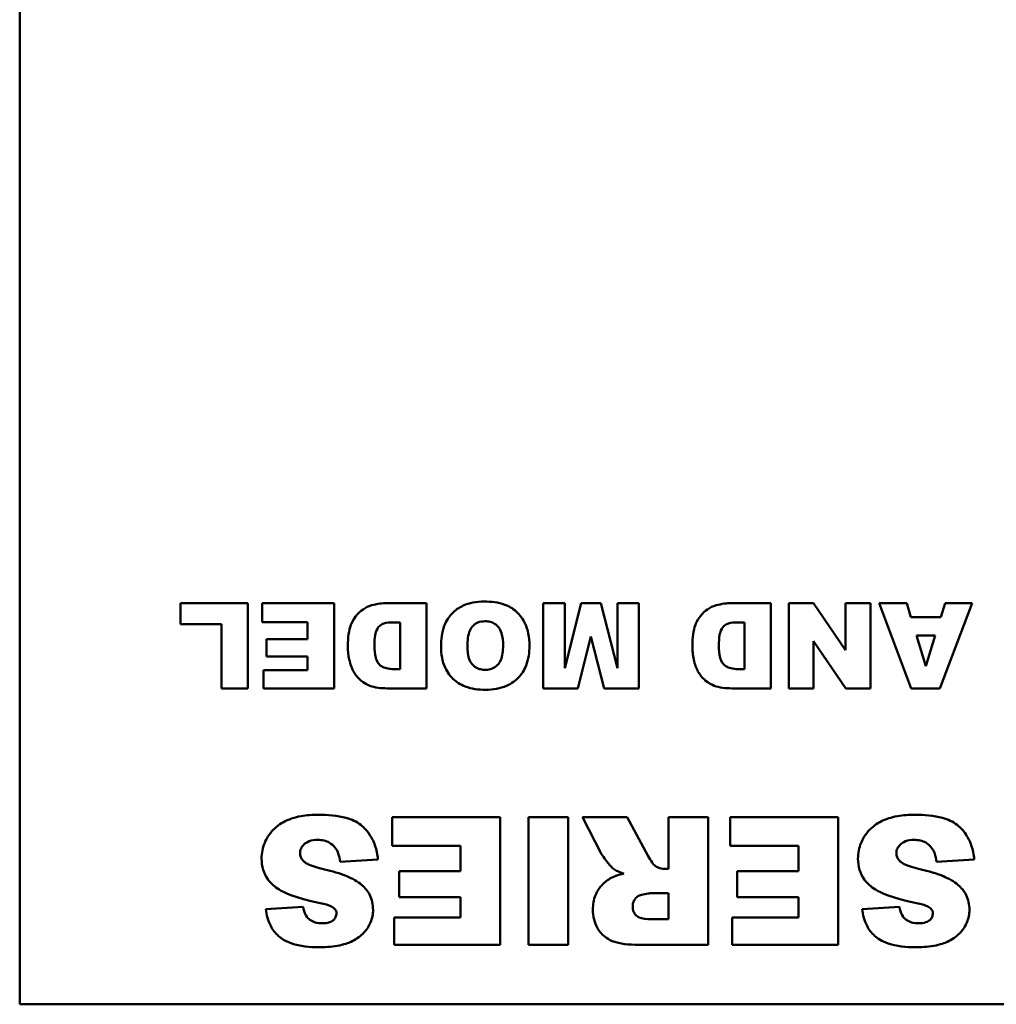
# Model space of a CAD drawing. Header units: inches. Extents: x 0.8 to 72.9, y -5.1 to 48.7.
# Tile 207 of 237: x 48.4 to 49.3, y 36.7 to 37.6. Entities that reach past the tile are written whole.
import ezdxf

# ---------------------------------------------------------------- set-up
doc = ezdxf.new("R2010")
doc.units = ezdxf.units.IN
doc.header["$MEASUREMENT"] = 0
doc.layers.add('Visible Edges(ROSSANSI)', color=7, linetype='Continuous', lineweight=50)

msp = doc.modelspace()

# ---------------------------------------------------------------- linework, layer by layer
at = {"layer": 'Visible Edges(ROSSANSI)'}
for p, q in [((48.40662, 36.69131), (48.40662, 38.69131)), ((48.6206, 37.06754), (48.55731, 37.06754)), ((48.55731, 37.06754), (48.55731, 37.04783)), ((48.6206, 36.98754), (48.6206, 37.06754)), ((48.70137, 37.06754), (48.63392, 37.06754)), ((48.63392, 37.06754), (48.63392, 37.04945)), ((48.70137, 36.98754), (48.70137, 37.06754)), ((48.78799, 37.06754), (48.75126, 37.06754)), ((48.78799, 36.98754), (48.78799, 37.06754)), ((48.91765, 37.06754), (48.8974, 37.06754)), ((48.8974, 37.06754), (48.8974, 36.98754)), ((48.93321, 37.06754), (48.91765, 37.00648)), ((48.91765, 37.00648), (48.91765, 37.06754)), ((48.95153, 37.06754), (48.93321, 37.06754)), ((48.96708, 37.00648), (48.95153, 37.06754)), ((48.98734, 37.06754), (48.96708, 37.06754)), ((48.96708, 37.06754), (48.96708, 37.00648)), ((48.98734, 36.98754), (48.98734, 37.06754)), ((49.11099, 37.06754), (49.07426, 37.06754)), ((49.11099, 36.98754), (49.11099, 37.06754)), ((49.15111, 37.06754), (49.12778, 37.06754)), ((49.12778, 37.06754), (49.12778, 36.98754)), ((49.18114, 37.0235), (49.15111, 37.06754)), ((49.20439, 37.06754), (49.18114, 37.06754)), ((49.18114, 37.06754), (49.18114, 37.0235)), ((49.20439, 36.98754), (49.20439, 37.06754)), ((49.23835, 37.06754), (49.21247, 37.06754)), ((49.21247, 37.06754), (49.2425, 36.98754)), ((49.24235, 37.0543), (49.23835, 37.06754)), ((49.26953, 36.98754), (49.29964, 37.06754)), ((49.27438, 37.06754), (49.27045, 37.0543)), ((49.29964, 37.06754), (49.27438, 37.06754)), ((48.55731, 37.04783), (48.59588, 37.04783)), ((48.59588, 37.04783), (48.59588, 36.98754)), ((48.63392, 37.04945), (48.67657, 37.04945)), ((48.67657, 37.04945), (48.67657, 37.03366)), ((48.75719, 37.04937), (48.76327, 37.04937)), ((48.76327, 37.04937), (48.76327, 37.00564)), ((49.08019, 37.04937), (49.08628, 37.04937)), ((49.08628, 37.04937), (49.08628, 37.00564)), ((49.27045, 37.0543), (49.24235, 37.0543)), ((48.67657, 37.03366), (48.63815, 37.03366)), ((48.63815, 37.03366), (48.63815, 37.01734)), ((48.9299, 36.98754), (48.94229, 37.0362)), ((48.94229, 37.0362), (48.95477, 36.98754)), ((49.15111, 37.03182), (49.18129, 36.98754)), ((49.15111, 36.98754), (49.15111, 37.03182)), ((49.24751, 37.03697), (49.26506, 37.03697)), ((49.25629, 37.00825), (49.24751, 37.03697)), ((49.26506, 37.03697), (49.25629, 37.00825)), ((48.63815, 37.01734), (48.67657, 37.01734)), ((48.67657, 37.01734), (48.67657, 37.00464)), ((48.63515, 37.00464), (48.63515, 36.98754)), ((48.67657, 37.00464), (48.63515, 37.00464)), ((48.76327, 37.00564), (48.75711, 37.00564)), ((49.08628, 37.00564), (49.08012, 37.00564)), ((48.59588, 36.98754), (48.6206, 36.98754)), ((48.63515, 36.98754), (48.70137, 36.98754)), ((48.75126, 36.98754), (48.78799, 36.98754)), ((48.8974, 36.98754), (48.9299, 36.98754)), ((48.95477, 36.98754), (48.98734, 36.98754)), ((49.07426, 36.98754), (49.11099, 36.98754)), ((49.12778, 36.98754), (49.15111, 36.98754)), ((49.18129, 36.98754), (49.20439, 36.98754)), ((49.2425, 36.98754), (49.26953, 36.98754)), ((48.85715, 36.86693), (48.75598, 36.86693)), ((48.75598, 36.86693), (48.75598, 36.83979)), ((48.85715, 36.74693), (48.85715, 36.86693)), ((48.88372, 36.86693), (48.88372, 36.74693)), ((48.92091, 36.86693), (48.88372, 36.86693)), ((48.92091, 36.74693), (48.92091, 36.86693)), ((48.97634, 36.86693), (48.93442, 36.86693)), ((48.93442, 36.86693), (48.95232, 36.83216)), ((48.99609, 36.8302), (48.97634, 36.86693)), ((49.05234, 36.86693), (49.01503, 36.86693)), ((49.01503, 36.86693), (49.01503, 36.81819)), ((49.05234, 36.74693), (49.05234, 36.86693)), ((49.17407, 36.86693), (49.0729, 36.86693)), ((49.0729, 36.86693), (49.0729, 36.83979)), ((49.17407, 36.74693), (49.17407, 36.86693)), ((48.75598, 36.83979), (48.81996, 36.83979)), ((48.81996, 36.83979), (48.81996, 36.81611)), ((49.0729, 36.83979), (49.13688, 36.83979)), ((49.13688, 36.83979), (49.13688, 36.81611)), ((48.70712, 36.825), (48.74247, 36.8272)), ((49.26635, 36.825), (49.3017, 36.8272)), ((48.81996, 36.81611), (48.76233, 36.81611)), ((48.76233, 36.81611), (48.76233, 36.79162)), ((49.01503, 36.81819), (49.0118, 36.81819)), ((49.13688, 36.81611), (49.07925, 36.81611)), ((49.07925, 36.81611), (49.07925, 36.79162)), ((48.76233, 36.79162), (48.81996, 36.79162)), ((48.81996, 36.79162), (48.81996, 36.77257)), ((48.99944, 36.79555), (49.01503, 36.79555)), ((49.01503, 36.79555), (49.01503, 36.77118)), ((49.07925, 36.79162), (49.13688, 36.79162)), ((49.13688, 36.79162), (49.13688, 36.77257)), ((48.67236, 36.78273), (48.63736, 36.78065)), ((49.23159, 36.78273), (49.19659, 36.78065)), ((48.75783, 36.77257), (48.75783, 36.74693)), ((48.81996, 36.77257), (48.75783, 36.77257)), ((49.01503, 36.77118), (48.99887, 36.77118)), ((49.07475, 36.77257), (49.07475, 36.74693)), ((49.13688, 36.77257), (49.07475, 36.77257)), ((48.75783, 36.74693), (48.85715, 36.74693)), ((48.88372, 36.74693), (48.92091, 36.74693)), ((48.99055, 36.74693), (49.05234, 36.74693)), ((49.07475, 36.74693), (49.17407, 36.74693)), ((52.40662, 36.69131), (48.40662, 36.69131))]:
    msp.add_line(p, q, dxfattribs=at)
for points, knots in [([(48.73656, 37.06539), (48.73366, 37.06461), (48.731, 37.0633), (48.72664, 37.06022), (48.72407, 37.05808), (48.71905, 37.05138), (48.71773, 37.04823), (48.7152, 37.04202), (48.71438, 37.03516), (48.71438, 37.02727)], [-0.1054449, -0.1054449, -0.1054449, -0.1054449, -0.088018, -0.088018, -0.0743713, -0.0743713, -0.0601094, -0.0601094, 0, 0, 0, 0]), ([(48.75126, 37.06754), (48.74893, 37.06754), (48.74658, 37.06734), (48.74168, 37.06662), (48.73909, 37.06606), (48.73656, 37.06539)], [-0.03774435, -0.03774435, -0.03774435, -0.03774435, -0.01997479, -0.01997479, 0, 0, 0, 0]), ([(48.84235, 37.06893), (48.83874, 37.06893), (48.8351, 37.06865), (48.82842, 37.06737), (48.82534, 37.06645), (48.81878, 37.06343), (48.81502, 37.06091), (48.80926, 37.0548), (48.80663, 37.05118), (48.80244, 37.04013), (48.8017, 37.03338), (48.8017, 37.02696)], [-0.2313697, -0.2313697, -0.2313697, -0.2313697, -0.1842829, -0.1842829, -0.1425294, -0.1425294, -0.0898686, -0.0898686, -0.0489073, -0.0489073, 0, 0, 0, 0]), ([(48.88462, 37.02758), (48.88462, 37.03139), (48.88432, 37.03525), (48.88289, 37.04231), (48.88186, 37.04555), (48.87865, 37.05214), (48.87601, 37.05604), (48.86878, 37.06273), (48.86493, 37.06472), (48.85543, 37.0682), (48.84873, 37.06893), (48.84235, 37.06893)], [-0.1540541, -0.1540541, -0.1540541, -0.1540541, -0.1276702, -0.1276702, -0.1042184, -0.1042184, -0.0769723, -0.0769723, -0.04865, -0.04865, 0, 0, 0, 0]), ([(49.05956, 37.06539), (49.05667, 37.06461), (49.05401, 37.0633), (49.04965, 37.06022), (49.04707, 37.05808), (49.04205, 37.05138), (49.04074, 37.04823), (49.03821, 37.04202), (49.03738, 37.03516), (49.03738, 37.02727)], [-0.1054449, -0.1054449, -0.1054449, -0.1054449, -0.088018, -0.088018, -0.0743713, -0.0743713, -0.0601094, -0.0601094, 0, 0, 0, 0]), ([(49.07426, 37.06754), (49.07193, 37.06754), (49.06958, 37.06734), (49.06468, 37.06662), (49.06209, 37.06606), (49.05956, 37.06539)], [-0.03774435, -0.03774435, -0.03774435, -0.03774435, -0.01997479, -0.01997479, 0, 0, 0, 0]), ([(48.73925, 37.02773), (48.73925, 37.03085), (48.7394, 37.03447), (48.74026, 37.03929), (48.7408, 37.04139), (48.74273, 37.04465), (48.74358, 37.04571), (48.74585, 37.04758), (48.74704, 37.04807), (48.75056, 37.04912), (48.75378, 37.04937), (48.75719, 37.04937)], [-0.09769002, -0.09769002, -0.09769002, -0.09769002, -0.06560983, -0.06560983, -0.04765919, -0.04765919, -0.03760398, -0.03760398, -0.0259737, -0.0259737, 0, 0, 0, 0]), ([(48.82641, 37.02666), (48.82641, 37.03261), (48.82706, 37.03779), (48.82942, 37.04346), (48.83037, 37.04492), (48.83303, 37.04754), (48.83456, 37.04854), (48.83845, 37.05011), (48.84079, 37.05045), (48.84312, 37.05045)], [-0.07584095, -0.07584095, -0.07584095, -0.07584095, -0.04621762, -0.04621762, -0.03199031, -0.03199031, -0.01778797, -0.01778797, 0, 0, 0, 0]), ([(48.84312, 37.05045), (48.84472, 37.05045), (48.84633, 37.05028), (48.84931, 37.0495), (48.85067, 37.04893), (48.85374, 37.04703), (48.85488, 37.04576), (48.85687, 37.04338), (48.85783, 37.04132), (48.85958, 37.0356), (48.8599, 37.03148), (48.8599, 37.02773)], [-0.06208102, -0.06208102, -0.06208102, -0.06208102, -0.05694469, -0.05694469, -0.05219523, -0.05219523, -0.04538502, -0.04538502, -0.02858013, -0.02858013, 0, 0, 0, 0]), ([(49.06225, 37.02773), (49.06225, 37.03085), (49.0624, 37.03447), (49.06327, 37.03929), (49.0638, 37.04139), (49.06573, 37.04465), (49.06658, 37.04571), (49.06885, 37.04758), (49.07005, 37.04807), (49.07357, 37.04912), (49.07678, 37.04937), (49.08019, 37.04937)], [-0.09769002, -0.09769002, -0.09769002, -0.09769002, -0.06560983, -0.06560983, -0.04765919, -0.04765919, -0.03760398, -0.03760398, -0.0259737, -0.0259737, 0, 0, 0, 0]), ([(48.71438, 37.02727), (48.71438, 37.02303), (48.71478, 37.01881), (48.71667, 37.00986), (48.71808, 37.00635), (48.72119, 37.00072), (48.72335, 36.99768), (48.7296, 36.99234), (48.73281, 36.99082), (48.7397, 36.98817), (48.74547, 36.98754), (48.75126, 36.98754)], [-0.1178347, -0.1178347, -0.1178347, -0.1178347, -0.1012133, -0.1012133, -0.0820028, -0.0820028, -0.063194, -0.063194, -0.0441473, -0.0441473, 0, 0, 0, 0]), ([(48.75711, 37.00564), (48.75493, 37.00564), (48.75267, 37.00582), (48.74886, 37.00675), (48.74722, 37.00738), (48.74419, 37.00934), (48.74329, 37.01042), (48.74173, 37.01255), (48.74099, 37.01442), (48.73956, 37.01966), (48.73925, 37.02372), (48.73925, 37.02773)], [-0.06686526, -0.06686526, -0.06686526, -0.06686526, -0.05931675, -0.05931675, -0.05332585, -0.05332585, -0.04687474, -0.04687474, -0.03057416, -0.03057416, 0, 0, 0, 0]), ([(48.8017, 37.02696), (48.8017, 37.02337), (48.80197, 37.01976), (48.80326, 37.01306), (48.80419, 37.00996), (48.80782, 37.00194), (48.8107, 36.99864), (48.81617, 36.99336), (48.82002, 36.99099), (48.83029, 36.98699), (48.83685, 36.98616), (48.84327, 36.98616)], [-0.134884, -0.134884, -0.134884, -0.134884, -0.1201323, -0.1201323, -0.1068585, -0.1068585, -0.0839395, -0.0839395, -0.0489649, -0.0489649, 0, 0, 0, 0]), ([(48.84335, 37.00487), (48.84178, 37.00487), (48.8402, 37.00502), (48.83727, 37.00575), (48.83593, 37.00627), (48.83278, 37.0081), (48.83158, 37.00938), (48.8295, 37.01179), (48.82852, 37.01377), (48.82675, 37.01925), (48.82641, 37.02309), (48.82641, 37.02666)], [-0.06174991, -0.06174991, -0.06174991, -0.06174991, -0.05631971, -0.05631971, -0.05131621, -0.05131621, -0.0437547, -0.0437547, -0.027149, -0.027149, 0, 0, 0, 0]), ([(48.84327, 36.98616), (48.84682, 36.98616), (48.85038, 36.98643), (48.85701, 36.98767), (48.86009, 36.98856), (48.86816, 36.99209), (48.87163, 36.99497), (48.87728, 37.00077), (48.87973, 37.00466), (48.88377, 37.01488), (48.88462, 37.02127), (48.88462, 37.02758)], [-0.1409845, -0.1409845, -0.1409845, -0.1409845, -0.1245515, -0.1245515, -0.1097142, -0.1097142, -0.0837186, -0.0837186, -0.0480771, -0.0480771, 0, 0, 0, 0]), ([(48.8599, 37.02773), (48.8599, 37.02261), (48.85931, 37.01788), (48.85697, 37.01231), (48.85595, 37.01067), (48.85304, 37.00781), (48.85149, 37.00677), (48.84771, 37.00521), (48.84555, 37.00487), (48.84335, 37.00487)], [-0.08158769, -0.08158769, -0.08158769, -0.08158769, -0.04780412, -0.04780412, -0.03118184, -0.03118184, -0.01672879, -0.01672879, 0, 0, 0, 0]), ([(49.03738, 37.02727), (49.03738, 37.02303), (49.03778, 37.01881), (49.03968, 37.00986), (49.04108, 37.00635), (49.04419, 37.00072), (49.04635, 36.99768), (49.05261, 36.99234), (49.05581, 36.99082), (49.0627, 36.98817), (49.06847, 36.98754), (49.07426, 36.98754)], [-0.1178347, -0.1178347, -0.1178347, -0.1178347, -0.1012133, -0.1012133, -0.0820028, -0.0820028, -0.063194, -0.063194, -0.0441473, -0.0441473, 0, 0, 0, 0]), ([(49.08012, 37.00564), (49.07793, 37.00564), (49.07567, 37.00582), (49.07186, 37.00675), (49.07022, 37.00738), (49.06719, 37.00934), (49.06629, 37.01042), (49.06473, 37.01255), (49.06399, 37.01442), (49.06256, 37.01966), (49.06225, 37.02372), (49.06225, 37.02773)], [-0.06686526, -0.06686526, -0.06686526, -0.06686526, -0.05931675, -0.05931675, -0.05332585, -0.05332585, -0.04687474, -0.04687474, -0.03057416, -0.03057416, 0, 0, 0, 0]), ([(48.68668, 36.86901), (48.68128, 36.86901), (48.67575, 36.86865), (48.66404, 36.86658), (48.65982, 36.86494), (48.65262, 36.86171), (48.64835, 36.85889), (48.6403, 36.85076), (48.63776, 36.84601), (48.63438, 36.83794), (48.63344, 36.83301), (48.63344, 36.82789)], [-0.1116521, -0.1116521, -0.1116521, -0.1116521, -0.1016227, -0.1016227, -0.0895655, -0.0895655, -0.0666991, -0.0666991, -0.0389809, -0.0389809, 0, 0, 0, 0]), ([(48.74247, 36.8272), (48.74209, 36.8317), (48.74123, 36.83614), (48.73832, 36.84444), (48.73638, 36.8482), (48.7326, 36.85343), (48.73015, 36.85672), (48.72249, 36.8626), (48.71768, 36.86463), (48.7046, 36.86832), (48.69522, 36.86901), (48.68668, 36.86901)], [-0.2792457, -0.2792457, -0.2792457, -0.2792457, -0.2067611, -0.2067611, -0.1382631, -0.1382631, -0.1032784, -0.1032784, -0.0650505, -0.0650505, 0, 0, 0, 0]), ([(49.24591, 36.86901), (49.24051, 36.86901), (49.23498, 36.86865), (49.22327, 36.86658), (49.21905, 36.86494), (49.21185, 36.86171), (49.20758, 36.85889), (49.19953, 36.85076), (49.19699, 36.84601), (49.19361, 36.83794), (49.19267, 36.83301), (49.19267, 36.82789)], [-0.1116521, -0.1116521, -0.1116521, -0.1116521, -0.1016227, -0.1016227, -0.0895655, -0.0895655, -0.0666991, -0.0666991, -0.0389809, -0.0389809, 0, 0, 0, 0]), ([(49.3017, 36.8272), (49.30132, 36.8317), (49.30046, 36.83614), (49.29755, 36.84444), (49.29561, 36.8482), (49.29183, 36.85343), (49.28938, 36.85672), (49.28172, 36.8626), (49.27691, 36.86463), (49.26383, 36.86832), (49.25445, 36.86901), (49.24591, 36.86901)], [-0.2792457, -0.2792457, -0.2792457, -0.2792457, -0.2067611, -0.2067611, -0.1382631, -0.1382631, -0.1032784, -0.1032784, -0.0650505, -0.0650505, 0, 0, 0, 0]), ([(48.66947, 36.83309), (48.66947, 36.83383), (48.66955, 36.83456), (48.66986, 36.83599), (48.6701, 36.83669), (48.67107, 36.83879), (48.67205, 36.84005), (48.67435, 36.84224), (48.67583, 36.84333), (48.68051, 36.84511), (48.68329, 36.84544), (48.68599, 36.84544)], [-0.0719674, -0.0719674, -0.0719674, -0.0719674, -0.06379806, -0.06379806, -0.05568408, -0.05568408, -0.03812483, -0.03812483, -0.02053126, -0.02053126, 0, 0, 0, 0]), ([(48.68599, 36.84544), (48.68798, 36.84544), (48.68997, 36.84526), (48.69368, 36.8444), (48.69537, 36.84377), (48.69913, 36.8417), (48.70096, 36.84011), (48.7025, 36.83817)], [-0.04785209, -0.04785209, -0.04785209, -0.04785209, -0.0326965, -0.0326965, -0.01886617, -0.01886617, 0, 0, 0, 0]), ([(49.2287, 36.83309), (49.2287, 36.83383), (49.22878, 36.83456), (49.22909, 36.83599), (49.22933, 36.83669), (49.2303, 36.83879), (49.23128, 36.84005), (49.23358, 36.84224), (49.23506, 36.84333), (49.23974, 36.84511), (49.24252, 36.84544), (49.24522, 36.84544)], [-0.0719674, -0.0719674, -0.0719674, -0.0719674, -0.06379806, -0.06379806, -0.05568408, -0.05568408, -0.03812483, -0.03812483, -0.02053126, -0.02053126, 0, 0, 0, 0]), ([(49.24522, 36.84544), (49.24721, 36.84544), (49.2492, 36.84526), (49.25291, 36.8444), (49.2546, 36.84377), (49.25836, 36.8417), (49.26019, 36.84011), (49.26173, 36.83817)], [-0.04785209, -0.04785209, -0.04785209, -0.04785209, -0.0326965, -0.0326965, -0.01886617, -0.01886617, 0, 0, 0, 0]), ([(48.7025, 36.83817), (48.70377, 36.83652), (48.7047, 36.83459), (48.70624, 36.83019), (48.70678, 36.82756), (48.70712, 36.825)], [-0.03547416, -0.03547416, -0.03547416, -0.03547416, -0.01963103, -0.01963103, 0, 0, 0, 0]), ([(49.26173, 36.83817), (49.263, 36.83652), (49.26393, 36.83459), (49.26547, 36.83019), (49.26601, 36.82756), (49.26635, 36.825)], [-0.03547416, -0.03547416, -0.03547416, -0.03547416, -0.01963103, -0.01963103, 0, 0, 0, 0]), ([(48.63344, 36.82789), (48.63344, 36.82433), (48.63391, 36.82082), (48.63586, 36.81451), (48.63732, 36.81123), (48.64229, 36.80442), (48.64586, 36.80142), (48.65489, 36.79582), (48.66398, 36.79152), (48.68841, 36.7862)], [-0.5995832, -0.5995832, -0.5995832, -0.5995832, -0.4581175, -0.4581175, -0.3374607, -0.3374607, -0.1905298, -0.1905298, 0, 0, 0, 0]), ([(48.67363, 36.82477), (48.67288, 36.82544), (48.67218, 36.82617), (48.67104, 36.8277), (48.67058, 36.82848), (48.66972, 36.83053), (48.66947, 36.83178), (48.66947, 36.83309)], [-0.02452063, -0.02452063, -0.02452063, -0.02452063, -0.01688069, -0.01688069, -0.00993742, -0.00993742, 0, 0, 0, 0]), ([(48.95232, 36.83216), (48.954, 36.82894), (48.95812, 36.82388), (48.96115, 36.82041), (48.96239, 36.81908), (48.96341, 36.8183)], [-0.02853984, -0.02853984, -0.02853984, -0.02853984, -0.00977722, -0.00977722, 0, 0, 0, 0]), ([(49.00268, 36.82096), (49.00157, 36.8218), (49.00051, 36.82307), (48.99831, 36.82615), (48.99711, 36.82826), (48.99609, 36.8302)], [-0.02879431, -0.02879431, -0.02879431, -0.02879431, -0.0166586, -0.0166586, 0, 0, 0, 0]), ([(49.19267, 36.82789), (49.19267, 36.82433), (49.19314, 36.82082), (49.19509, 36.81451), (49.19655, 36.81123), (49.20152, 36.80442), (49.20509, 36.80142), (49.21412, 36.79582), (49.22321, 36.79152), (49.24764, 36.7862)], [-0.5995832, -0.5995832, -0.5995832, -0.5995832, -0.4581175, -0.4581175, -0.3374607, -0.3374607, -0.1905298, -0.1905298, 0, 0, 0, 0]), ([(49.23286, 36.82477), (49.23211, 36.82544), (49.23141, 36.82617), (49.23027, 36.8277), (49.22981, 36.82848), (49.22895, 36.83053), (49.2287, 36.83178), (49.2287, 36.83309)], [-0.02452063, -0.02452063, -0.02452063, -0.02452063, -0.01688069, -0.01688069, -0.00993742, -0.00993742, 0, 0, 0, 0]), ([(48.69257, 36.81773), (48.68607, 36.81919), (48.68046, 36.82084), (48.6756, 36.82331), (48.67448, 36.82399), (48.67363, 36.82477)], [-0.03678535, -0.03678535, -0.03678535, -0.03678535, -0.00878684, -0.00878684, 0, 0, 0, 0]), ([(48.72745, 36.80317), (48.72347, 36.80667), (48.71841, 36.80934), (48.70693, 36.81413), (48.69954, 36.81618), (48.69257, 36.81773)], [-0.09455123, -0.09455123, -0.09455123, -0.09455123, -0.05439136, -0.05439136, 0, 0, 0, 0]), ([(48.96341, 36.8183), (48.96461, 36.81746), (48.96606, 36.81671), (48.96922, 36.81528), (48.97122, 36.81455), (48.97311, 36.81391)], [-0.02638094, -0.02638094, -0.02638094, -0.02638094, -0.01521884, -0.01521884, 0, 0, 0, 0]), ([(49.0118, 36.81819), (49.01016, 36.81819), (49.00855, 36.8184), (49.00544, 36.81935), (49.00401, 36.82005), (49.00268, 36.82096)], [-0.02477057, -0.02477057, -0.02477057, -0.02477057, -0.01227718, -0.01227718, 0, 0, 0, 0]), ([(49.2518, 36.81773), (49.2453, 36.81919), (49.23969, 36.82084), (49.23483, 36.82331), (49.23371, 36.82399), (49.23286, 36.82477)], [-0.03678535, -0.03678535, -0.03678535, -0.03678535, -0.00878684, -0.00878684, 0, 0, 0, 0]), ([(49.28668, 36.80317), (49.2827, 36.80667), (49.27764, 36.80934), (49.26616, 36.81413), (49.25877, 36.81618), (49.2518, 36.81773)], [-0.09455123, -0.09455123, -0.09455123, -0.09455123, -0.05439136, -0.05439136, 0, 0, 0, 0]), ([(48.96006, 36.80918), (48.95705, 36.80735), (48.95436, 36.80514), (48.95015, 36.80034), (48.94804, 36.79742), (48.9448, 36.7894), (48.94412, 36.7848), (48.94412, 36.78019)], [-0.1037999, -0.1037999, -0.1037999, -0.1037999, -0.0659475, -0.0659475, -0.0351479, -0.0351479, 0, 0, 0, 0]), ([(48.97311, 36.81391), (48.97063, 36.81336), (48.96808, 36.81267), (48.96376, 36.81111), (48.96181, 36.81025), (48.96006, 36.80918)], [-0.03501951, -0.03501951, -0.03501951, -0.03501951, -0.0156166, -0.0156166, 0, 0, 0, 0]), ([(48.73796, 36.77996), (48.73796, 36.7824), (48.73772, 36.78483), (48.73669, 36.78948), (48.73593, 36.79166), (48.73308, 36.79738), (48.73053, 36.8005), (48.72745, 36.80317)], [-0.06735087, -0.06735087, -0.06735087, -0.06735087, -0.04875334, -0.04875334, -0.03105094, -0.03105094, 0, 0, 0, 0]), ([(49.29719, 36.77996), (49.29719, 36.7824), (49.29695, 36.78483), (49.29592, 36.78948), (49.29516, 36.79166), (49.29231, 36.79738), (49.28976, 36.8005), (49.28668, 36.80317)], [-0.06735087, -0.06735087, -0.06735087, -0.06735087, -0.04875334, -0.04875334, -0.03105094, -0.03105094, 0, 0, 0, 0]), ([(48.98143, 36.78319), (48.98143, 36.78433), (48.98157, 36.78546), (48.98221, 36.78762), (48.98269, 36.78861), (48.98401, 36.79057), (48.9849, 36.79155), (48.98715, 36.79312), (48.9884, 36.79364), (48.98974, 36.79393)], [-0.03969649, -0.03969649, -0.03969649, -0.03969649, -0.0301838, -0.0301838, -0.02090417, -0.02090417, -0.01046428, -0.01046428, 0, 0, 0, 0]), ([(48.98974, 36.79393), (48.99164, 36.79436), (48.99387, 36.79482), (48.99702, 36.79535), (48.99845, 36.79555), (48.99944, 36.79555)], [-0.01956487, -0.01956487, -0.01956487, -0.01956487, -0.00755588, -0.00755588, 0, 0, 0, 0]), ([(48.63736, 36.78065), (48.63804, 36.77516), (48.63943, 36.76967), (48.64384, 36.76114), (48.64627, 36.75795), (48.65171, 36.75322), (48.65556, 36.75051), (48.66965, 36.74568), (48.67861, 36.74485), (48.68691, 36.74485)], [-0.265126, -0.265126, -0.265126, -0.265126, -0.1774462, -0.1774462, -0.1131793, -0.1131793, -0.0632734, -0.0632734, 0, 0, 0, 0]), ([(48.69061, 36.76725), (48.68827, 36.76725), (48.68589, 36.7675), (48.68186, 36.76869), (48.68017, 36.76948), (48.67762, 36.77141), (48.67627, 36.77267), (48.67365, 36.77718), (48.67283, 36.77998), (48.67236, 36.78273)], [-0.09840579, -0.09840579, -0.09840579, -0.09840579, -0.0658385, -0.0658385, -0.0397251, -0.0397251, -0.02123876, -0.02123876, 0, 0, 0, 0]), ([(48.68691, 36.74485), (48.69263, 36.74485), (48.69863, 36.74518), (48.71093, 36.74726), (48.71495, 36.74889), (48.72142, 36.75188), (48.72522, 36.75431), (48.73228, 36.76124), (48.73432, 36.76513), (48.73715, 36.77185), (48.73796, 36.77583), (48.73796, 36.77996)], [-0.09735248, -0.09735248, -0.09735248, -0.09735248, -0.08733388, -0.08733388, -0.07554372, -0.07554372, -0.05557704, -0.05557704, -0.03149812, -0.03149812, 0, 0, 0, 0]), ([(48.68841, 36.7862), (48.69275, 36.78533), (48.69649, 36.7843), (48.6996, 36.78275), (48.70033, 36.78232), (48.70089, 36.78181)], [-0.02660079, -0.02660079, -0.02660079, -0.02660079, -0.00578557, -0.00578557, 0, 0, 0, 0]), ([(48.70089, 36.78181), (48.70141, 36.78137), (48.7019, 36.78089), (48.70269, 36.77988), (48.70301, 36.77937), (48.70352, 36.77815), (48.70366, 36.77745), (48.70366, 36.77672)], [-0.01527857, -0.01527857, -0.01527857, -0.01527857, -0.01009745, -0.01009745, -0.00551869, -0.00551869, 0, 0, 0, 0]), ([(48.94412, 36.78019), (48.94412, 36.77703), (48.94444, 36.77386), (48.94589, 36.76796), (48.94695, 36.76526), (48.94947, 36.76093), (48.95169, 36.75754), (48.95929, 36.75155), (48.96307, 36.7502), (48.97235, 36.74758), (48.9812, 36.74693), (48.99055, 36.74693)], [-0.208706, -0.208706, -0.208706, -0.208706, -0.1663121, -0.1663121, -0.1271892, -0.1271892, -0.0991142, -0.0991142, -0.071265, -0.071265, 0, 0, 0, 0]), ([(48.99887, 36.77118), (48.9943, 36.77118), (48.99034, 36.77165), (48.98622, 36.77338), (48.98527, 36.77404), (48.9835, 36.77584), (48.98279, 36.77693), (48.98167, 36.77975), (48.98143, 36.78148), (48.98143, 36.78319)], [-0.05213515, -0.05213515, -0.05213515, -0.05213515, -0.03232828, -0.03232828, -0.02314783, -0.02314783, -0.01306998, -0.01306998, 0, 0, 0, 0]), ([(49.19659, 36.78065), (49.19727, 36.77516), (49.19866, 36.76967), (49.20307, 36.76114), (49.2055, 36.75795), (49.21094, 36.75322), (49.21479, 36.75051), (49.22888, 36.74568), (49.23784, 36.74485), (49.24614, 36.74485)], [-0.265126, -0.265126, -0.265126, -0.265126, -0.1774462, -0.1774462, -0.1131793, -0.1131793, -0.0632734, -0.0632734, 0, 0, 0, 0]), ([(49.24984, 36.76725), (49.2475, 36.76725), (49.24512, 36.7675), (49.24109, 36.76869), (49.2394, 36.76948), (49.23685, 36.77141), (49.2355, 36.77267), (49.23288, 36.77718), (49.23206, 36.77998), (49.23159, 36.78273)], [-0.09840579, -0.09840579, -0.09840579, -0.09840579, -0.0658385, -0.0658385, -0.0397251, -0.0397251, -0.02123876, -0.02123876, 0, 0, 0, 0]), ([(49.24614, 36.74485), (49.25186, 36.74485), (49.25786, 36.74518), (49.27016, 36.74726), (49.27418, 36.74889), (49.28065, 36.75188), (49.28445, 36.75431), (49.29151, 36.76124), (49.29355, 36.76513), (49.29638, 36.77185), (49.29719, 36.77583), (49.29719, 36.77996)], [-0.09735248, -0.09735248, -0.09735248, -0.09735248, -0.08733388, -0.08733388, -0.07554372, -0.07554372, -0.05557704, -0.05557704, -0.03149812, -0.03149812, 0, 0, 0, 0]), ([(49.24764, 36.7862), (49.25198, 36.78533), (49.25572, 36.7843), (49.25883, 36.78275), (49.25956, 36.78232), (49.26012, 36.78181)], [-0.02660079, -0.02660079, -0.02660079, -0.02660079, -0.00578557, -0.00578557, 0, 0, 0, 0]), ([(49.26012, 36.78181), (49.26064, 36.78137), (49.26113, 36.78089), (49.26192, 36.77988), (49.26224, 36.77937), (49.26275, 36.77815), (49.26289, 36.77745), (49.26289, 36.77672)], [-0.01527857, -0.01527857, -0.01527857, -0.01527857, -0.01009745, -0.01009745, -0.00551869, -0.00551869, 0, 0, 0, 0]), ([(48.70366, 36.77672), (48.70366, 36.77609), (48.7036, 36.77546), (48.70334, 36.77424), (48.70314, 36.77366), (48.70237, 36.77203), (48.70164, 36.77111), (48.69998, 36.7696), (48.69888, 36.76881), (48.69509, 36.76748), (48.69278, 36.76725), (48.69061, 36.76725)], [-0.06266337, -0.06266337, -0.06266337, -0.06266337, -0.05428358, -0.05428358, -0.04620224, -0.04620224, -0.03049361, -0.03049361, -0.01657494, -0.01657494, 0, 0, 0, 0]), ([(49.26289, 36.77672), (49.26289, 36.77609), (49.26283, 36.77546), (49.26257, 36.77424), (49.26237, 36.77366), (49.2616, 36.77203), (49.26087, 36.77111), (49.25921, 36.7696), (49.25811, 36.76881), (49.25432, 36.76748), (49.25201, 36.76725), (49.24984, 36.76725)], [-0.06266337, -0.06266337, -0.06266337, -0.06266337, -0.05428358, -0.05428358, -0.04620224, -0.04620224, -0.03049361, -0.03049361, -0.01657494, -0.01657494, 0, 0, 0, 0])]:
    msp.add_open_spline(points, degree=3, knots=knots, dxfattribs=at)

doc.saveas('drawing.dxf')
